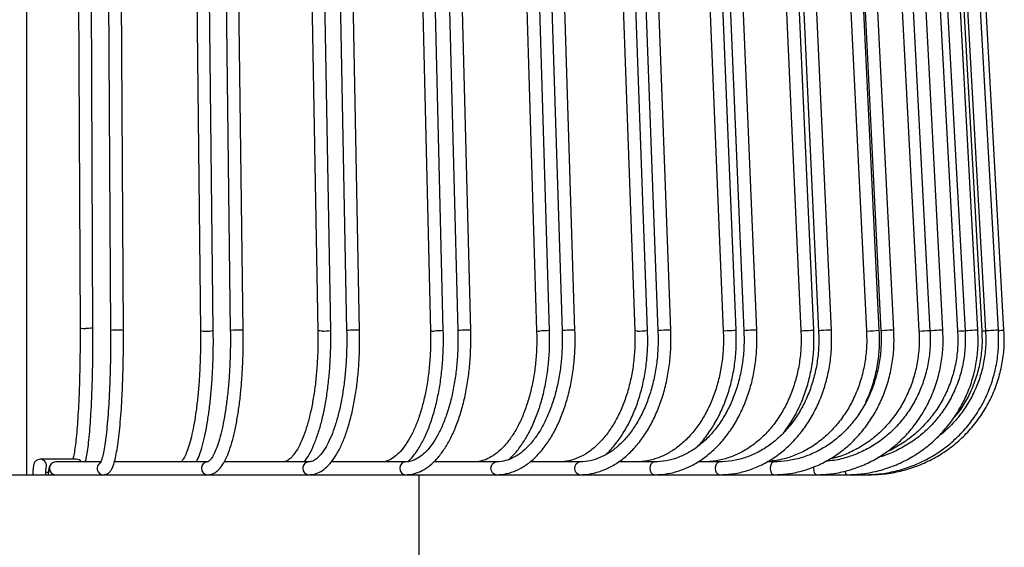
# Model space of a CAD drawing. Header units: millimetres. Extents: x 66 to 110, y 138 to 275.
# Tile 16 of 23: x 97.55 to 105.2, y 157.81 to 161.91. Entities that reach past the tile are written whole.
import ezdxf

# ---------------------------------------------------------------- set-up
doc = ezdxf.new("R2010")
doc.units = ezdxf.units.MM

msp = doc.modelspace()

# ---------------------------------------------------------------- linework, layer by layer
at = {"color": 7, "linetype": 'Continuous', "lineweight": 25}
for p, q in [((97.60337, 158.3727), (97.60337, 165.4727)), ((97.99599, 164.51224), (98.01824, 159.51224)), ((98.11824, 159.51268), (98.09599, 164.51268)), ((98.22558, 164.49217), (98.25495, 159.49217)), ((98.35495, 159.49276), (98.32558, 164.49276)), ((98.89702, 164.4919), (98.95336, 159.4919)), ((99.05336, 159.49302), (98.99702, 164.49302)), ((99.12226, 164.49183), (99.18559, 159.49183)), ((99.28558, 159.49309), (99.22225, 164.49309)), ((99.77581, 164.49157), (99.86539, 159.49157)), ((99.96537, 159.49336), (99.87579, 164.49336)), ((99.99327, 164.4915), (100.0896, 159.4915)), ((100.18958, 159.49342), (100.09325, 164.49342)), ((100.61902, 164.49125), (100.74048, 159.49125)), ((100.84045, 159.49368), (100.71899, 164.49368)), ((100.82541, 164.49118), (100.95328, 159.49118)), ((101.05325, 159.49374), (100.92538, 164.49374)), ((101.41387, 164.49095), (101.56538, 159.49095)), ((101.66533, 159.49398), (101.51382, 164.49398)), ((101.60608, 164.49089), (101.76355, 159.49089)), ((101.8635, 159.49404), (101.70603, 164.49404)), ((102.14832, 164.49067), (102.32757, 159.49067)), ((102.42751, 159.49425), (102.24826, 164.49425)), ((102.32342, 164.49062), (102.50811, 159.49062)), ((102.60804, 159.49431), (102.42335, 164.49431)), ((102.81124, 164.49042), (103.01552, 159.49042)), ((103.11543, 159.4945), (102.91115, 164.4945)), ((102.96657, 164.49037), (103.17567, 159.49037)), ((103.27559, 159.49455), (103.06649, 164.49455)), ((103.39256, 164.4902), (103.61877, 159.4902)), ((103.71867, 159.49472), (103.49246, 164.49472)), ((103.52578, 164.49016), (103.75613, 159.49016)), ((103.85602, 159.49476), (103.62568, 164.49476)), ((103.88349, 164.49002), (104.1282, 159.49002)), ((104.22809, 159.49491), (103.98337, 164.49491)), ((103.99257, 164.48998), (104.24067, 159.48998)), ((104.34055, 159.49494), (104.09245, 164.49494)), ((104.27658, 164.48987), (104.53608, 159.48987)), ((104.35987, 164.48984), (104.62196, 159.48984)), ((104.72182, 159.49508), (104.45973, 164.49508)), ((104.56586, 164.48976), (104.83623, 159.48976)), ((104.6221, 164.48974), (104.89421, 159.48974)), ((104.99406, 159.49518), (104.72195, 164.49518)), ((104.74696, 164.48969), (105.02408, 159.48969)), ((104.77529, 164.48969), (105.0533, 159.48969)), ((105.15314, 159.49524), (104.87514, 164.49524)), ((105.19665, 159.49525), (104.91697, 164.49525)), ((104.53974, 159.48897), (104.53622, 159.48923)), ((104.83794, 159.48897), (104.83713, 159.48915)), ((97.98891, 158.4927), (97.70838, 158.4927)), ((98.17966, 158.4727), (97.82981, 158.4727)), ((99.00972, 158.4727), (98.28449, 158.4727)), ((99.79604, 158.4727), (99.13852, 158.4727)), ((100.54723, 158.4727), (99.97067, 158.4727)), ((101.25191, 158.4727), (100.76704, 158.4727)), ((101.8994, 158.4727), (101.51497, 158.4727)), ((102.47988, 158.4727), (102.20276, 158.4727)), ((102.98456, 158.4727), (102.81971, 158.4727)), ((103.40578, 158.4727), (103.35631, 158.4727)), ((97.44328, 158.3727), (97.82981, 158.3727)), ((97.75156, 158.3927), (97.77224, 158.3927)), ((97.83312, 158.3727), (98.20021, 158.3727)), ((98.20021, 158.3727), (98.21103, 158.3727)), ((98.21813, 158.3727), (99.00972, 158.3727)), ((99.00972, 158.3727), (99.79604, 158.3727)), ((99.79604, 158.3727), (100.54723, 158.3727)), ((100.54723, 158.3727), (101.25191, 158.3727)), ((100.65335, 157.6227), (100.65335, 158.3727)), ((101.25191, 158.3727), (101.8994, 158.3727)), ((101.8994, 158.3727), (102.47988, 158.3727)), ((102.47988, 158.3727), (102.98456, 158.3727)), ((102.98456, 158.3727), (103.40578, 158.3727)), ((103.40578, 158.3727), (103.73716, 158.3727)), ((103.73716, 158.3727), (103.97367, 158.3727)), ((103.97367, 158.3727), (104.11173, 158.3727)), ((104.11173, 158.3727), (104.14925, 158.3727)), ((104.14925, 158.3727), (104.14929, 158.37281))]:
    msp.add_line(p, q, dxfattribs=at)
at = {"color": 7, "linetype": 'Continuous', "lineweight": 25, "flags": 128}
for points in [[(98.11762, 159.51273), (98.11808, 159.51246), (98.11277, 159.51113), (98.10068, 159.51), (98.08365, 159.50924), (98.06427, 159.50897)], [(98.3542, 159.49282), (98.35289, 159.4938), (98.34381, 159.49493), (98.32882, 159.49568), (98.31019, 159.49595), (98.29076, 159.49568), (98.27349, 159.49493), (98.26101, 159.4938), (98.25523, 159.49246), (98.2557, 159.4921)], [(99.28464, 159.49324), (99.2849, 159.4938), (99.27801, 159.49493), (99.26465, 159.49568), (99.24688, 159.49595), (99.22738, 159.49568), (99.20913, 159.49493), (99.19491, 159.4938), (99.18688, 159.49246), (99.18652, 159.49168)], [(99.8994, 159.48897), (99.88249, 159.48924), (99.87059, 159.49), (99.8655, 159.49113), (99.86589, 159.49133)], [(100.18922, 159.49366), (100.18953, 159.4938), (100.18493, 159.49493), (100.17342, 159.49568), (100.15677, 159.49595), (100.1375, 159.49568), (100.11854, 159.49493), (100.1028, 159.4938), (100.09265, 159.49246), (100.08996, 159.49126)], [(100.83997, 159.49396), (100.84036, 159.4938), (100.8355, 159.49246), (100.82379, 159.49113), (100.807, 159.49), (100.78769, 159.48924), (100.7688, 159.48897)], [(101.05261, 159.49403), (101.05084, 159.49493), (101.04135, 159.49568), (101.02607, 159.49595), (101.00732, 159.49568), (100.98795, 159.49493), (100.97091, 159.4938), (100.9588, 159.49246), (100.95346, 159.49113), (100.95393, 159.49089)], [(101.66436, 159.49432), (101.66452, 159.4938), (101.65738, 159.49246), (101.64384, 159.49113), (101.62597, 159.49), (101.60648, 159.48924), (101.58834, 159.48897)], [(101.86253, 159.49439), (101.8626, 159.49493), (101.85528, 159.49568), (101.8416, 159.49595), (101.82365, 159.49568), (101.80416, 159.49493), (101.78609, 159.4938), (101.7722, 159.49246), (101.7646, 159.49113), (101.76452, 159.49053)], [(102.34558, 159.48897), (102.33332, 159.48924), (102.3278, 159.49), (102.32823, 159.49024)], [(102.6075, 159.49475), (102.60791, 159.49493), (102.60287, 159.49568), (102.591, 159.49595), (102.57413, 159.49568), (102.55481, 159.49493), (102.53598, 159.4938), (102.52052, 159.49246), (102.51078, 159.49113), (102.50864, 159.49018)], [(103.02905, 159.48897), (103.01875, 159.48924), (103.01587, 159.48992)], [(103.11511, 159.49499), (103.11538, 159.49493), (103.11097, 159.4938), (103.09963, 159.49246), (103.08309, 159.49113), (103.06387, 159.49), (103.04489, 159.48924), (103.02905, 159.48897)], [(103.27507, 159.49504), (103.27279, 159.49568), (103.26292, 159.49595), (103.24737, 159.49568), (103.22851, 159.49493), (103.20922, 159.4938), (103.19242, 159.49246), (103.18068, 159.49113), (103.17578, 159.49), (103.17619, 159.48988)], [(103.62839, 159.48897), (103.6202, 159.48924), (103.61973, 159.48969)], [(103.71772, 159.49523), (103.71804, 159.49493), (103.71133, 159.4938), (103.69813, 159.49246), (103.68046, 159.49113), (103.66099, 159.49), (103.64271, 159.48924), (103.62839, 159.48897)], [(103.85504, 159.49528), (103.85488, 159.49568), (103.84715, 159.49595), (103.83317, 159.49568), (103.81506, 159.49493), (103.79559, 159.4938), (103.77771, 159.49246), (103.76415, 159.49113), (103.75697, 159.49), (103.75711, 159.48964)], [(104.13451, 159.48897), (104.12856, 159.48924), (104.129, 159.48945)], [(104.33986, 159.49552), (104.34032, 159.49568), (104.33485, 159.49595), (104.32265, 159.49568), (104.30557, 159.49493), (104.28621, 159.4938), (104.26752, 159.49246), (104.25235, 159.49113), (104.243, 159.49), (104.24136, 159.48941)], [(104.72147, 159.49571), (104.71863, 159.49595), (104.70839, 159.49568), (104.69259, 159.49493), (104.67364, 159.4938), (104.65443, 159.49246), (104.63787, 159.49113), (104.6265, 159.49), (104.62203, 159.48924), (104.62232, 159.48921)], [(104.9931, 159.49579), (104.99266, 159.49595), (104.98454, 159.49568), (104.97026, 159.49493), (104.95201, 159.4938), (104.93256, 159.49246), (104.91488, 159.49113), (104.90164, 159.49), (104.89488, 159.48924), (104.89518, 159.48913)], [(105.15233, 159.49587), (105.1528, 159.49595), (105.14691, 159.49568), (105.13438, 159.49493), (105.1171, 159.4938), (105.09771, 159.49246), (105.07916, 159.49113), (105.06427, 159.49), (105.05531, 159.48924), (105.05365, 159.48897), (105.05365, 159.48897)], [(101.25189, 158.3727), (101.2361, 158.37651), (101.22269, 158.38735), (101.21373, 158.40357), (101.21059, 158.4227), (101.21373, 158.44184), (101.22269, 158.45806), (101.2361, 158.4689), (101.25191, 158.4727)], [(101.89938, 158.3727), (101.88503, 158.37651), (101.87285, 158.38735), (101.86471, 158.40357), (101.86185, 158.4227), (101.86471, 158.44184), (101.87285, 158.45806), (101.88503, 158.4689), (101.8994, 158.4727)], [(102.47987, 158.3727), (102.46718, 158.37651), (102.4564, 158.38735), (102.4492, 158.40357), (102.44667, 158.4227), (102.4492, 158.44184), (102.4564, 158.45806), (102.46718, 158.4689), (102.47988, 158.4727)], [(102.98455, 158.3727), (102.97371, 158.37651), (102.9645, 158.38735), (102.95836, 158.40357), (102.9562, 158.4227), (102.95836, 158.44184), (102.9645, 158.45806), (102.97371, 158.4689), (102.98456, 158.4727)], [(103.40577, 158.3727), (103.39694, 158.37651), (103.38945, 158.38735), (103.38445, 158.40357), (103.38269, 158.4227), (103.38445, 158.44184), (103.38945, 158.45806), (103.39694, 158.4689), (103.40578, 158.4727)], [(103.73715, 158.3727), (103.73047, 158.37651), (103.72481, 158.38735), (103.72102, 158.40357), (103.71969, 158.4227), (103.72028, 158.43558)], [(104.11173, 158.3727), (104.10962, 158.37651), (104.10838, 158.38305)]]:
    msp.add_lwpolyline(points, dxfattribs=at)
at = {"color": 7, "linetype": 'Continuous', "lineweight": 25}
for centre, radius, start, end in [((98.05145, 159.65066), 0.14226, 256.76702, 275.168889), ((98.98047, 159.58374), 0.09563, 254.131869, 277.718729), ((99.00873, 159.6908), 0.20242, 265.632839, 282.458758), ((99.91355, 159.75544), 0.26684, 266.961737, 281.081257), ((100.76027, 159.56562), 0.07712, 255.522841, 276.351772), ((101.58017, 159.52826), 0.04012, 249.841341, 281.737342), ((102.36063, 159.85626), 0.3676, 267.652665, 280.373667), ((104.1323, 160.18619), 0.69722, 270.181577, 277.829195), ((104.50595, 160.74452), 1.256, 271.541808, 275.254126), ((104.78731, 160.91058), 1.4225, 272.039885, 274.502141), ((104.9837, 160.45884), 0.97073, 272.414314, 274.070758), ((104.32744, 171.44152), 11.97715, 273.953182, 274.160996), ((97.70827, 158.44273), 0.04997, 338.565747, 89.874933), ((97.83004, 158.4227), 0.05, 90.255571, 269.744429), ((97.98888, 158.4429), 0.0498, 36.757713, 89.96665), ((98.20048, 158.42274), 0.05004, 119.980941, 269.67183), ((99.01078, 158.4227), 0.05001, 91.213431, 268.763216), ((99.79858, 158.4227), 0.05007, 92.910797, 267.064842), ((100.55196, 158.4227), 0.05022, 95.402623, 264.573739), ((103.99865, 158.39825), 0.03573, 173.83577, 225.63036)]:
    msp.add_arc(centre, radius, start, end, dxfattribs=at)
for points, knots in [([(98.01824, 159.51218), (98.01832, 159.4903), (98.01858, 159.42675), (98.01804, 159.32126), (98.01622, 159.19796), (98.01317, 159.07856), (98.00896, 158.96503), (98.00366, 158.85922), (97.99737, 158.76288), (97.99022, 158.67771), (97.98233, 158.60499), (97.97405, 158.54718), (97.96675, 158.50929), (97.96301, 158.49685), (97.96176, 158.4927)], [0, 0, 0, 0, 0.0480138, 0.1394125, 0.2308473, 0.3222557, 0.4136148, 0.5048927, 0.5960396, 0.6869704, 0.7775251, 0.8673727, 0.9557414, 1, 1, 1, 1]), ([(98.05941, 158.4727), (98.06187, 158.48135), (98.06802, 158.50299), (98.07621, 158.55358), (98.08511, 158.6223), (98.09311, 158.70521), (98.10013, 158.79862), (98.1061, 158.9017), (98.11098, 159.01297), (98.1147, 159.13082), (98.11722, 159.25346), (98.11846, 159.37679), (98.11849, 159.46363), (98.11826, 159.50807), (98.11824, 159.51274)], [0, 0, 0, 0, 0.0608114, 0.152261, 0.2488075, 0.3433015, 0.4369517, 0.5301999, 0.623232, 0.71614, 0.8089751, 0.9017693, 0.9896721, 1, 1, 1, 1]), ([(98.25495, 159.49209), (98.25507, 159.47024), (98.2554, 159.40677), (98.25469, 159.30141), (98.25229, 159.17829), (98.24827, 159.05906), (98.24272, 158.94575), (98.23575, 158.84019), (98.22747, 158.74417), (98.21807, 158.65937), (98.20773, 158.58731), (98.19699, 158.52974), (98.18628, 158.48965), (98.17915, 158.46875), (98.1733, 158.46099), (98.17499, 158.46258), (98.1751, 158.46268)], [0, 0, 0, 0, 0.0441388, 0.1281621, 0.2122165, 0.2962391, 0.3802026, 0.4640691, 0.54778, 0.6312358, 0.7142535, 0.7964644, 0.8770519, 0.9425459, 0.9962369, 1, 1, 1, 1]), ([(98.20021, 158.3727), (98.21035, 158.37436), (98.23052, 158.37766), (98.24995, 158.39519), (98.26425, 158.41538), (98.27726, 158.4449), (98.29013, 158.48859), (98.30271, 158.549), (98.3141, 158.62221), (98.32441, 158.7087), (98.33334, 158.80542), (98.34086, 158.91128), (98.34689, 159.02484), (98.35138, 159.14443), (98.35422, 159.26824), (98.35541, 159.38517), (98.35509, 159.46005), (98.35495, 159.49283)], [0, 0, 0, 0, 0.0365291, 0.0726426, 0.1147065, 0.1758464, 0.2541773, 0.3288768, 0.407674, 0.4849024, 0.5614305, 0.6376082, 0.713592, 0.7894629, 0.8652674, 0.941036, 1, 1, 1, 1]), ([(98.95337, 159.49176), (98.95358, 159.47), (98.95422, 159.40684), (98.95287, 159.30198), (98.94829, 159.17947), (98.94061, 159.06092), (98.93005, 158.94837), (98.91678, 158.84372), (98.90109, 158.7488), (98.88335, 158.66533), (98.86405, 158.59494), (98.84402, 158.53922), (98.82424, 158.49951), (98.80797, 158.47705), (98.7993, 158.47223), (98.80056, 158.47249), (98.80077, 158.47253)], [0, 0, 0, 0, 0.0425417, 0.123537, 0.2045553, 0.2855184, 0.3663809, 0.4470809, 0.5275272, 0.6075746, 0.6869799, 0.76532, 0.8418628, 0.9154983, 0.9854765, 1, 1, 1, 1]), ([(98.92178, 158.4727), (98.9299, 158.48998), (98.94713, 158.5266), (98.96957, 158.59912), (98.99043, 158.68498), (99.00836, 158.78131), (99.02351, 158.88664), (99.03576, 158.99977), (99.04502, 159.11911), (99.05111, 159.24292), (99.05422, 159.36837), (99.05364, 159.45194), (99.05336, 159.49317)], [0, 0, 0, 0, 0.0941766, 0.1996257, 0.3023755, 0.4036762, 0.5041849, 0.6042353, 0.7040106, 0.8036203, 0.9031367, 1, 1, 1, 1]), ([(99.00972, 158.3727), (99.01954, 158.37357), (99.04267, 158.37562), (99.07551, 158.39309), (99.10711, 158.42258), (99.13711, 158.46605), (99.16586, 158.52582), (99.19231, 158.60087), (99.21559, 158.68763), (99.23569, 158.78455), (99.25262, 158.8905), (99.26628, 159.00413), (99.27656, 159.12388), (99.28327, 159.24801), (99.28656, 159.3719), (99.2859, 159.45378), (99.28558, 159.49325)], [0, 0, 0, 0, 0.0420856, 0.0991413, 0.1604998, 0.2328555, 0.3135435, 0.3935116, 0.4717461, 0.5489329, 0.6255162, 0.7017405, 0.7777458, 0.8536184, 0.9294161, 1, 1, 1, 1]), ([(99.18559, 159.49167), (99.18583, 159.46994), (99.18655, 159.40685), (99.18503, 159.30213), (99.17989, 159.17977), (99.17127, 159.06139), (99.15941, 158.94902), (99.14453, 158.84459), (99.12694, 158.74991), (99.10706, 158.66673), (99.08548, 158.59667), (99.06305, 158.54124), (99.04112, 158.50178), (99.02199, 158.47893), (99.01057, 158.47242), (99.00999, 158.47261), (99.00972, 158.4727)], [0, 0, 0, 0, 0.0405159, 0.1176605, 0.1948254, 0.2719327, 0.3489354, 0.4257703, 0.5023456, 0.5785184, 0.6540567, 0.7285773, 0.8014717, 0.8719821, 0.9401892, 1, 1, 1, 1]), ([(99.86539, 159.49134), (99.86574, 159.46972), (99.86674, 159.40691), (99.8646, 159.30264), (99.85735, 159.18083), (99.84523, 159.06303), (99.82854, 158.95131), (99.80761, 158.84759), (99.78292, 158.75371), (99.75508, 158.67137), (99.72489, 158.60212), (99.69343, 158.54727), (99.6622, 158.50762), (99.63319, 158.48345), (99.61176, 158.47388), (99.60048, 158.47304), (99.59589, 158.4727)], [0, 0, 0, 0, 0.0405747, 0.1178711, 0.1951828, 0.2724225, 0.3495342, 0.4264466, 0.5030637, 0.5792514, 0.6548254, 0.7295559, 0.8032601, 0.8762066, 0.9496465, 1, 1, 1, 1]), ([(99.76101, 158.4727), (99.77386, 158.4912), (99.80062, 158.52971), (99.83606, 158.60455), (99.86866, 158.69221), (99.89682, 158.79064), (99.92049, 158.898), (99.93948, 159.01292), (99.95364, 159.13375), (99.96271, 159.25876), (99.96679, 159.37947), (99.96581, 159.4578), (99.96537, 159.49358)], [0, 0, 0, 0, 0.0966447, 0.201215, 0.3049385, 0.4077362, 0.5098499, 0.6114999, 0.7128452, 0.813998, 0.9150415, 1, 1, 1, 1]), ([(99.79604, 158.3727), (99.8068, 158.37332), (99.83475, 158.37493), (99.87855, 158.39092), (99.92541, 158.42234), (99.96988, 158.46826), (100.01207, 158.52923), (100.05106, 158.6047), (100.08592, 158.69269), (100.11616, 158.79125), (100.14157, 158.89885), (100.16194, 159.01398), (100.17711, 159.13501), (100.18681, 159.26019), (100.19111, 159.38051), (100.19005, 159.45838), (100.18958, 159.49367)], [0, 0, 0, 0, 0.0414104, 0.1074967, 0.1752795, 0.2476765, 0.3241806, 0.4022022, 0.4798148, 0.55684, 0.6333941, 0.7096148, 0.7856111, 0.8614639, 0.9372346, 1, 1, 1, 1]), ([(100.0896, 159.49126), (100.08998, 159.46966), (100.09106, 159.40692), (100.08876, 159.30276), (100.08097, 159.18108), (100.06794, 159.06342), (100.05001, 158.95185), (100.02754, 158.84829), (100.00103, 158.75458), (99.97113, 158.6724), (99.9387, 158.60326), (99.90486, 158.54842), (99.87106, 158.5086), (99.83916, 158.48399), (99.81486, 158.47397), (99.80133, 158.47306), (99.79604, 158.4727)], [0, 0, 0, 0, 0.040582, 0.1179072, 0.1952469, 0.2725121, 0.349646, 0.4265775, 0.5032128, 0.5794262, 0.6550546, 0.7299186, 0.8039433, 0.8775907, 0.9521026, 1, 1, 1, 1]), ([(100.74049, 159.49094), (100.74095, 159.46945), (100.74231, 159.40695), (100.73942, 159.30319), (100.72963, 159.18196), (100.71324, 159.06477), (100.69071, 158.95368), (100.66247, 158.85062), (100.62915, 158.75737), (100.59154, 158.67557), (100.55061, 158.6066), (100.50752, 158.55152), (100.46358, 158.51089), (100.42006, 158.48481), (100.38507, 158.47398), (100.36431, 158.47303), (100.35727, 158.4727)], [0, 0, 0, 0, 0.0405889, 0.1180056, 0.1954345, 0.2727851, 0.3500026, 0.4270234, 0.5037731, 0.5801701, 0.6561443, 0.7316968, 0.8070615, 0.8827165, 0.9602279, 1, 1, 1, 1]), ([(100.54723, 158.3727), (100.55969, 158.37324), (100.59344, 158.37471), (100.64777, 158.38999), (100.70832, 158.42182), (100.76609, 158.46851), (100.8207, 158.52973), (100.87129, 158.60497), (100.91687, 158.69287), (100.95669, 158.79175), (100.99024, 158.89989), (101.01713, 159.01564), (101.03712, 159.1373), (101.04982, 159.26308), (101.05529, 159.38277), (101.05387, 159.45979), (101.05324, 159.49406)], [0, 0, 0, 0, 0.0410669, 0.111252, 0.1820924, 0.2549373, 0.3299082, 0.4061877, 0.4828866, 0.5594432, 0.6357621, 0.7118589, 0.787782, 0.8635844, 0.9393156, 1, 1, 1, 1]), ([(100.95329, 159.49086), (100.95378, 159.46939), (100.95521, 159.40696), (100.95217, 159.30328), (100.94186, 159.18216), (100.92463, 159.06508), (100.90092, 158.9541), (100.8712, 158.85113), (100.83614, 158.75797), (100.79654, 158.67621), (100.75339, 158.60723), (100.70785, 158.55205), (100.66121, 158.5112), (100.61457, 158.48483), (100.57692, 158.47395), (100.55455, 158.47301), (100.54723, 158.4727)], [0, 0, 0, 0, 0.0405865, 0.1180248, 0.1954749, 0.2728473, 0.3500887, 0.427139, 0.5039309, 0.5803961, 0.6564881, 0.7322469, 0.8079119, 0.8840137, 0.9620194, 1, 1, 1, 1]), ([(100.56911, 158.47422), (100.58568, 158.49247), (100.62035, 158.53066), (100.66722, 158.60519), (100.71073, 158.69288), (100.74861, 158.79181), (100.78051, 158.89988), (100.80608, 159.01555), (100.82508, 159.13711), (100.83716, 159.26279), (100.84239, 159.38251), (100.84104, 159.45961), (100.84044, 159.49398)], [0, 0, 0, 0, 0.0946187, 0.1979175, 0.3016523, 0.4050911, 0.5081436, 0.6108603, 0.713324, 0.8156152, 0.9178054, 1, 1, 1, 1]), ([(101.56539, 159.49057), (101.56597, 159.46919), (101.56765, 159.40696), (101.56405, 159.30361), (101.55186, 159.18282), (101.53146, 159.06608), (101.50339, 158.95542), (101.4682, 158.85273), (101.42663, 158.75977), (101.37956, 158.67806), (101.32804, 158.6089), (101.2732, 158.55328), (101.21618, 158.5117), (101.15785, 158.48454), (101.11075, 158.47379), (101.08305, 158.47295), (101.07502, 158.4727)], [0, 0, 0, 0, 0.0405658, 0.1180872, 0.1956204, 0.2730822, 0.3504294, 0.427619, 0.5046132, 0.5813923, 0.6579852, 0.7345141, 0.8112041, 0.8886239, 0.9676877, 1, 1, 1, 1]), ([(101.25191, 158.3727), (101.26625, 158.37321), (101.30594, 158.37461), (101.37043, 158.38952), (101.44356, 158.42142), (101.51358, 158.46836), (101.57972, 158.52965), (101.641, 158.60467), (101.69642, 158.69227), (101.74505, 158.791), (101.78616, 158.89921), (101.81917, 159.01517), (101.84373, 159.13713), (101.85933, 159.26325), (101.86602, 159.38312), (101.86426, 159.46022), (101.86348, 159.49443)], [0, 0, 0, 0, 0.04084026, 0.11306187, 0.18554956, 0.2589333, 0.33341342, 0.40876717, 0.48461267, 0.56063153, 0.63660724, 0.71248867, 0.7882736, 0.86398227, 0.93964413, 1, 1, 1, 1]), ([(101.76356, 159.49049), (101.76416, 159.46914), (101.76591, 159.40696), (101.76217, 159.30368), (101.7495, 159.18297), (101.72829, 159.06629), (101.69913, 158.9557), (101.66254, 158.85306), (101.61931, 158.76012), (101.57032, 158.6784), (101.51664, 158.60918), (101.45939, 158.55344), (101.39969, 158.51171), (101.33838, 158.48442), (101.289, 158.47375), (101.26007, 158.47293), (101.25191, 158.4727)], [0, 0, 0, 0, 0.040558, 0.1181025, 0.195659, 0.2731468, 0.3505262, 0.427759, 0.5048151, 0.5816861, 0.6584152, 0.7351184, 0.8120394, 0.8897062, 0.9688922, 1, 1, 1, 1]), ([(101.34884, 158.49143), (101.36297, 158.50432), (101.39896, 158.53713), (101.45085, 158.60508), (101.50446, 158.69231), (101.55128, 158.7912), (101.59089, 158.89938), (101.62267, 159.01532), (101.64631, 159.13724), (101.66132, 159.26331), (101.66776, 159.38312), (101.66607, 159.46017), (101.66532, 159.49435)], [0, 0, 0, 0, 0.0682441, 0.1736768, 0.2798087, 0.3861231, 0.4923305, 0.5983714, 0.7042545, 0.810017, 0.915706, 1, 1, 1, 1]), ([(102.32759, 159.49022), (102.32827, 159.46895), (102.33026, 159.40693), (102.326, 159.30389), (102.31157, 159.18341), (102.28742, 159.06694), (102.25418, 158.95652), (102.21246, 158.85399), (102.16307, 158.76106), (102.10697, 158.67923), (102.04524, 158.60975), (101.97902, 158.55362), (101.90938, 158.51146), (101.83726, 158.48392), (101.77986, 158.47361), (101.74673, 158.47289), (101.73825, 158.4727)], [0, 0, 0, 0, 0.0405223, 0.1181635, 0.1958191, 0.2734191, 0.3509378, 0.4283562, 0.5056699, 0.5829031, 0.6601147, 0.7374201, 0.8150541, 0.8933621, 0.9727018, 1, 1, 1, 1]), ([(101.8994, 158.3727), (101.91559, 158.37319), (101.96096, 158.37456), (102.03501, 158.38927), (102.11966, 158.42115), (102.20086, 158.46818), (102.27755, 158.52949), (102.34861, 158.60438), (102.41294, 158.69174), (102.46952, 158.79024), (102.51748, 158.89832), (102.55608, 159.01427), (102.58483, 159.13633), (102.60312, 159.26262), (102.61101, 159.38288), (102.60894, 159.4603), (102.60802, 159.49477)], [0, 0, 0, 0, 0.0406737, 0.113987, 0.187418, 0.2612551, 0.3356502, 0.4105711, 0.4858762, 0.5614037, 0.6370266, 0.7126547, 0.7882577, 0.8638325, 0.9393896, 1, 1, 1, 1]), ([(102.50812, 159.49016), (102.50883, 159.46891), (102.51087, 159.40692), (102.50648, 159.30393), (102.49161, 159.18349), (102.46672, 159.06707), (102.43246, 158.95668), (102.38944, 158.85416), (102.33849, 158.76122), (102.28059, 158.67935), (102.21682, 158.6098), (102.14832, 158.55358), (102.07619, 158.51135), (102.00139, 158.48379), (101.94205, 158.47358), (101.90794, 158.47288), (101.8994, 158.4727)], [0, 0, 0, 0, 0.0405117, 0.118181, 0.1958655, 0.2734983, 0.3510575, 0.4285288, 0.5059132, 0.5832406, 0.6605648, 0.7380073, 0.8157853, 0.8941984, 0.9735291, 1, 1, 1, 1]), ([(102.10279, 158.52961), (102.10357, 158.53025), (102.12939, 158.55137), (102.17501, 158.60542), (102.2381, 158.69157), (102.29296, 158.79045), (102.33959, 158.89847), (102.37707, 159.01446), (102.405, 159.1365), (102.42275, 159.26277), (102.43039, 159.38295), (102.42838, 159.4603), (102.42749, 159.4947)], [0, 0, 0, 0, 0.0035012, 0.1159077, 0.2289303, 0.3422859, 0.4557608, 0.5692135, 0.6826088, 0.7959476, 0.9092509, 1, 1, 1, 1]), ([(103.01554, 159.48991), (103.01631, 159.46874), (103.01857, 159.40688), (103.01371, 159.30405), (102.99723, 159.18373), (102.96965, 159.0674), (102.93165, 158.95706), (102.8839, 158.85454), (102.82726, 158.76152), (102.76276, 158.67949), (102.69153, 158.60972), (102.61474, 158.55326), (102.53359, 158.51085), (102.44923, 158.48331), (102.38314, 158.47348), (102.3456, 158.47285), (102.33692, 158.4727)], [0, 0, 0, 0, 0.0404688, 0.1182561, 0.1960623, 0.2738325, 0.3515581, 0.4292396, 0.5068931, 0.5845441, 0.6622561, 0.7401341, 0.8183222, 0.8969773, 0.9761979, 1, 1, 1, 1]), ([(102.47988, 158.3727), (102.4978, 158.37318), (102.54838, 158.37452), (102.63113, 158.38912), (102.72612, 158.42097), (102.81734, 158.46802), (102.90349, 158.52935), (102.98331, 158.60417), (103.05559, 158.69139), (103.11923, 158.78971), (103.17324, 158.89763), (103.21678, 159.01349), (103.24927, 159.13553), (103.26997, 159.26187), (103.27896, 159.3825), (103.27661, 159.46029), (103.27556, 159.49507)], [0, 0, 0, 0, 0.0405456, 0.1144772, 0.1884693, 0.2626446, 0.3370979, 0.4118477, 0.4868533, 0.5620467, 0.6373592, 0.712737, 0.788144, 0.8635599, 0.9389824, 1, 1, 1, 1]), ([(103.1757, 159.48985), (103.17649, 159.4687), (103.1788, 159.40686), (103.17382, 159.30406), (103.15695, 159.18376), (103.12869, 159.06745), (103.08977, 158.95711), (103.04083, 158.85458), (102.98278, 158.76154), (102.91664, 158.67947), (102.84354, 158.60965), (102.7647, 158.55314), (102.68133, 158.51071), (102.59465, 158.48319), (102.52693, 158.47346), (102.48858, 158.47284), (102.47988, 158.4727)], [0, 0, 0, 0, 0.0404571, 0.1182781, 0.196119, 0.2739279, 0.3516993, 0.4294368, 0.507155, 0.5848837, 0.6626848, 0.7406545, 0.8189191, 0.8976074, 0.9767902, 1, 1, 1, 1]), ([(102.80942, 158.58808), (102.81575, 158.59401), (102.84836, 158.62456), (102.89997, 158.69209), (102.96268, 158.78963), (103.01538, 158.8978), (103.05798, 159.01362), (103.08973, 159.13568), (103.10996, 159.26202), (103.11872, 159.38258), (103.11643, 159.46029), (103.11541, 159.49501)], [0, 0, 0, 0, 0.0297991, 0.1535556, 0.2776387, 0.4019176, 0.5262943, 0.6507019, 0.7751138, 0.8995294, 1, 1, 1, 1]), ([(103.6188, 159.48964), (103.61965, 159.46855), (103.62215, 159.40679), (103.61676, 159.30409), (103.59845, 159.18382), (103.56779, 159.06751), (103.52553, 158.95716), (103.47236, 158.85457), (103.40922, 158.76142), (103.33718, 158.67921), (103.25743, 158.60924), (103.17127, 158.55262), (103.08005, 158.51018), (102.98518, 158.48279), (102.91183, 158.47338), (102.87068, 158.47282), (102.86195, 158.4727)], [0, 0, 0, 0, 0.0404128, 0.1183702, 0.1963517, 0.2743154, 0.3522635, 0.4302044, 0.5081569, 0.5861533, 0.6642422, 0.7424866, 0.8209554, 0.8997031, 0.9787404, 1, 1, 1, 1]), ([(102.98456, 158.3727), (103.00401, 158.37317), (103.05919, 158.37451), (103.14958, 158.38903), (103.25359, 158.42085), (103.35353, 158.46791), (103.44792, 158.52925), (103.53536, 158.60405), (103.61456, 158.6912), (103.6843, 158.78941), (103.74352, 158.89721), (103.79131, 159.01296), (103.82701, 159.13492), (103.84979, 159.26123), (103.85974, 159.38216), (103.85715, 159.46025), (103.85599, 159.49534)], [0, 0, 0, 0, 0.040446, 0.1147407, 0.1890748, 0.2634893, 0.3380377, 0.4127435, 0.487603, 0.5625939, 0.6376866, 0.7128521, 0.7880668, 0.8633143, 0.9385849, 1, 1, 1, 1]), ([(103.75616, 159.48959), (103.75702, 159.46852), (103.75956, 159.40678), (103.75407, 159.30409), (103.73541, 159.18381), (103.70417, 159.0675), (103.66109, 158.95714), (103.60689, 158.85453), (103.5425, 158.76136), (103.46902, 158.67912), (103.38765, 158.60912), (103.29972, 158.55247), (103.20661, 158.51004), (103.10978, 158.4827), (103.03509, 158.47336), (102.99328, 158.47282), (102.98456, 158.4727)], [0, 0, 0, 0, 0.0404014, 0.1183961, 0.196416, 0.2744205, 0.3524136, 0.4304055, 0.508415, 0.5864733, 0.6646243, 0.7429233, 0.8214275, 0.9001788, 0.9791805, 1, 1, 1, 1]), ([(104.12824, 159.48941), (104.12916, 159.4684), (104.13185, 159.4067), (104.126, 159.30405), (104.10612, 159.18375), (104.0728, 159.06739), (104.02687, 158.95696), (103.96903, 158.85427), (103.90027, 158.761), (103.82174, 158.67865), (103.73472, 158.60861), (103.64063, 158.55183), (103.54095, 158.50989), (103.44736, 158.48388), (103.38695, 158.4785), (103.36178, 158.47626)], [0, 0, 0, 0, 0.04212973, 0.12369515, 0.20529071, 0.28687855, 0.36846768, 0.45007099, 0.53170669, 0.61339899, 0.69517718, 0.77707233, 0.85911092, 0.94130583, 1, 1, 1, 1]), ([(103.40578, 158.3727), (103.42653, 158.37317), (103.48559, 158.37449), (103.58241, 158.38897), (103.69397, 158.42076), (103.8012, 158.46783), (103.90248, 158.52918), (103.99631, 158.60397), (104.08127, 158.6911), (104.1561, 158.78926), (104.21966, 158.89698), (104.27096, 159.01266), (104.30931, 159.13454), (104.33381, 159.26078), (104.34456, 159.38191), (104.34177, 159.46023), (104.34052, 159.49556)], [0, 0, 0, 0, 0.0403694, 0.1148816, 0.1894264, 0.2640047, 0.338644, 0.4133612, 0.488162, 0.5630429, 0.6379945, 0.7130044, 0.7880605, 0.863152, 0.9382698, 1, 1, 1, 1]), ([(104.24071, 159.48937), (104.24164, 159.46837), (104.24437, 159.40668), (104.23843, 159.30404), (104.21826, 159.18372), (104.18445, 159.06734), (104.13783, 158.9569), (104.07913, 158.85418), (104.00933, 158.76088), (103.9296, 158.67852), (103.84125, 158.60844), (103.7457, 158.55178), (103.64451, 158.50944), (103.5411, 158.48277), (103.46085, 158.47344), (103.41628, 158.47284), (103.40578, 158.4727)], [0, 0, 0, 0, 0.0403494, 0.1185252, 0.1967309, 0.2749308, 0.3531341, 0.4313531, 0.5096042, 0.5879084, 0.66629, 0.7447736, 0.823379, 0.9021142, 0.9769434, 1, 1, 1, 1]), ([(103.48502, 158.70053), (103.5067, 158.73007), (103.55192, 158.79166), (103.608, 158.89743), (103.65514, 159.01301), (103.69017, 159.13504), (103.71257, 159.26134), (103.72232, 159.38222), (103.71978, 159.46026), (103.71864, 159.49528)], [0, 0, 0, 0, 0.1366536, 0.2849109, 0.4333133, 0.5818095, 0.7303653, 0.8789618, 1, 1, 1, 1]), ([(103.73716, 158.3727), (103.75894, 158.37317), (103.82107, 158.37449), (103.92298, 158.38893), (104.04051, 158.42071), (104.1535, 158.46777), (104.26021, 158.52913), (104.35907, 158.60394), (104.44859, 158.69106), (104.52742, 158.7892), (104.59439, 158.89689), (104.64844, 159.01251), (104.68885, 159.13434), (104.71468, 159.26051), (104.72606, 159.38177), (104.72312, 159.46023), (104.72179, 159.49573)], [0, 0, 0, 0, 0.0403126, 0.1149552, 0.1896292, 0.2643158, 0.3390277, 0.4137743, 0.4885609, 0.5633892, 0.638258, 0.7131636, 0.7881009, 0.8630645, 0.9380486, 1, 1, 1, 1]), ([(104.622, 159.48919), (104.62298, 159.46825), (104.62586, 159.40659), (104.61957, 159.30395), (104.59817, 159.18354), (104.5623, 159.06707), (104.51283, 158.95652), (104.4505, 158.8537), (104.37637, 158.76031), (104.29166, 158.67787), (104.19776, 158.60781), (104.09623, 158.55105), (103.98867, 158.50939), (103.89347, 158.4846), (103.83419, 158.47967), (103.8129, 158.4779)], [0, 0, 0, 0, 0.0425316, 0.1252055, 0.2079153, 0.2906244, 0.3733417, 0.4560774, 0.5388423, 0.621648, 0.7045054, 0.7874231, 0.8704059, 0.9534524, 1, 1, 1, 1]), ([(104.53612, 159.48922), (104.53709, 159.46827), (104.53995, 159.40661), (104.53372, 159.30397), (104.51255, 159.18358), (104.47707, 159.06713), (104.42812, 158.9566), (104.36647, 158.8538), (104.29314, 158.76042), (104.20935, 158.67804), (104.11651, 158.6078), (104.01597, 158.55169), (103.92353, 158.51317), (103.8638, 158.49996), (103.84099, 158.49491)], [0, 0, 0, 0, 0.0461689, 0.135856, 0.2255812, 0.3153048, 0.4050371, 0.49479, 0.584577, 0.6744125, 0.7643111, 0.8542849, 0.9443414, 1, 1, 1, 1]), ([(103.97367, 158.3727), (103.9962, 158.37317), (104.06053, 158.37448), (104.16609, 158.3889), (104.28791, 158.42068), (104.40502, 158.46774), (104.51563, 158.5291), (104.6181, 158.60392), (104.71088, 158.69104), (104.79258, 158.78918), (104.86197, 158.89686), (104.91799, 159.01245), (104.95987, 159.13424), (104.98665, 159.26036), (104.99847, 159.38169), (104.99541, 159.46024), (104.99402, 159.49585)], [0, 0, 0, 0, 0.0402737, 0.1149917, 0.1897419, 0.264496, 0.3392587, 0.4140339, 0.4888244, 0.5636319, 0.6384569, 0.7132987, 0.7881561, 0.8630268, 0.9379083, 1, 1, 1, 1]), ([(104.11173, 158.3727), (104.1347, 158.37316), (104.20033, 158.37448), (104.30805, 158.38889), (104.43238, 158.42066), (104.55192, 158.46772), (104.66483, 158.52908), (104.76942, 158.60391), (104.86412, 158.69104), (104.94751, 158.78918), (105.01833, 158.89686), (105.0755, 159.01244), (105.11824, 159.1342), (105.14557, 159.26029), (105.15764, 159.38165), (105.15452, 159.46026), (105.1531, 159.49593)], [0, 0, 0, 0, 0.0402514, 0.11500785, 0.18979728, 0.26458746, 0.33937929, 0.41417363, 0.48897113, 0.56377229, 0.63857735, 0.71338632, 0.78819899, 0.86301493, 0.93783354, 1, 1, 1, 1]), ([(104.12364, 158.93688), (104.13533, 158.96224), (104.16461, 159.02572), (104.19697, 159.13478), (104.22152, 159.26081), (104.23202, 159.38197), (104.22929, 159.46023), (104.22805, 159.49551)], [0, 0, 0, 0, 0.14823414, 0.37105333, 0.59397937, 0.81698444, 1, 1, 1, 1]), ([(104.14925, 158.3727), (104.17234, 158.37316), (104.23835, 158.37448), (104.34668, 158.38888), (104.47173, 158.42065), (104.59196, 158.46771), (104.70552, 158.52908), (104.81072, 158.60391), (104.90597, 158.69104), (104.98984, 158.78919), (105.06107, 158.89686), (105.11856, 159.01244), (105.16154, 159.1342), (105.18903, 159.26027), (105.20118, 159.38165), (105.19804, 159.46026), (105.19661, 159.49595)], [0, 0, 0, 0, 0.0402451, 0.1150118, 0.1898117, 0.2646117, 0.3394117, 0.4142117, 0.4890118, 0.563812, 0.6386121, 0.7134124, 0.7882126, 0.863013, 0.9378133, 1, 1, 1, 1]), ([(104.89425, 159.48907), (104.89527, 159.46816), (104.89826, 159.40651), (104.89171, 159.30385), (104.86941, 159.18335), (104.83204, 159.06679), (104.78048, 158.95614), (104.71552, 158.85325), (104.63825, 158.75977), (104.54993, 158.67741), (104.45213, 158.607), (104.34603, 158.55162), (104.26683, 158.51846), (104.22262, 158.50858), (104.21715, 158.50736)], [0, 0, 0, 0, 0.04811744, 0.14189192, 0.23571112, 0.32953111, 0.42335775, 0.51719689, 0.61105409, 0.70493425, 0.79884116, 0.89277703, 0.98674204, 1, 1, 1, 1]), ([(104.83627, 159.48909), (104.83728, 159.46818), (104.84025, 159.40653), (104.83375, 159.30387), (104.8116, 159.18339), (104.7745, 159.06684), (104.7233, 158.95622), (104.65881, 158.85331), (104.58205, 158.75996), (104.49451, 158.67717), (104.39685, 158.60837), (104.3259, 158.56619), (104.28662, 158.55148), (104.28435, 158.55063)], [0, 0, 0, 0, 0.0535716, 0.1579268, 0.2623309, 0.3667358, 0.4711491, 0.5755787, 0.6800321, 0.7845162, 0.8890367, 0.9935969, 1, 1, 1, 1]), ([(105.05334, 159.48899), (105.05438, 159.46811), (105.05744, 159.40647), (105.05073, 159.30378), (105.0279, 159.18322), (104.98964, 159.06657), (104.93679, 158.95593), (104.87044, 158.85274), (104.79066, 158.76016), (104.72647, 158.69756), (104.68663, 158.67024), (104.68033, 158.66592)], [0, 0, 0, 0, 0.0664973, 0.1963031, 0.3261742, 0.4560458, 0.58592, 0.7157988, 0.8456838, 0.9755765, 1, 1, 1, 1]), ([(105.02413, 159.48901), (105.02516, 159.46812), (105.02821, 159.40647), (105.02154, 159.30379), (104.99874, 159.18326), (104.96076, 159.06651), (104.90759, 158.95629), (104.85554, 158.87143), (104.81726, 158.82757), (104.80573, 158.81436)], [0, 0, 0, 0, 0.0861758, 0.254353, 0.4226142, 0.5908764, 0.7591434, 0.9274192, 1, 1, 1, 1]), ([(97.70838, 158.4927), (97.70203, 158.49202), (97.69057, 158.49077), (97.67684, 158.48248), (97.66769, 158.4731), (97.66201, 158.46364), (97.65861, 158.45486), (97.65582, 158.44379), (97.6536, 158.42739), (97.6516, 158.40233), (97.65113, 158.38089), (97.65095, 158.3727)], [0, 0, 0, 0, 0.1045778, 0.1889821, 0.2614277, 0.3264843, 0.3880927, 0.464833, 0.6399293, 0.8624432, 1, 1, 1, 1]), ([(97.82981, 158.4727), (97.82344, 158.47201), (97.8118, 158.47075), (97.79779, 158.46227), (97.78833, 158.45249), (97.78231, 158.44235), (97.7782, 158.43159), (97.77463, 158.41601), (97.77205, 158.39732), (97.77113, 158.37825), (97.77087, 158.3727)], [0, 0, 0, 0, 0.1209497, 0.2210056, 0.3085196, 0.3906036, 0.4778542, 0.6144825, 0.8880181, 1, 1, 1, 1]), ([(97.75092, 158.3727), (97.75111, 158.37987), (97.75153, 158.39631), (97.75292, 158.41408), (97.75395, 158.42343), (97.75464, 158.4265), (97.75449, 158.42596), (97.75449, 158.42594)], [0, 0, 0, 0, 0.265014, 0.6076314, 0.8512674, 0.9931288, 1, 1, 1, 1])]:
    msp.add_open_spline(points, degree=3, knots=knots, dxfattribs=at)

doc.saveas('drawing.dxf')
